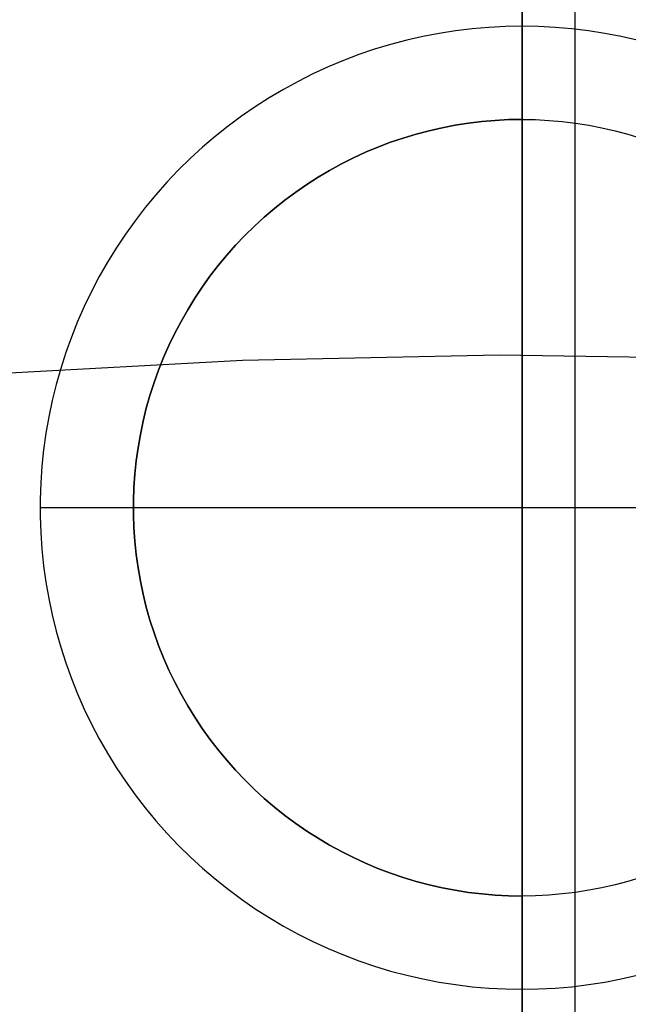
# Model space of a CAD drawing. Header units: millimetres. Extents: x 8929 to 10091, y -2708 to -1691.
# Tile 127 of 196: x 9508.36 to 9510.32, y -2035.96 to -2032.79. Entities that reach past the tile are written whole.
import ezdxf

# ---------------------------------------------------------------- set-up
doc = ezdxf.new("R2010")
doc.units = ezdxf.units.MM
for name, color, linetype in [('1', 7, 'Continuous'), ('COLOR EXT', 7, 'Continuous'), ('luz', 7, 'Continuous'), ('PLASTICO NEGRO', 7, 'Continuous')]:
    doc.layers.add(name, color=color, linetype=linetype)

msp = doc.modelspace()

# ---------------------------------------------------------------- linework, layer by layer
at = {"layer": '1', "color": 7, "true_color": 0xffffff}
for p, q in [((9510.1469, -2133.9261, 71.7042), (9510.1469, -1982.3154, 71.7042)), ((9510.1469, -2038.1211, 44.6532), (9510.1469, -1990.1207, 44.6532))]:
    msp.add_line(p, q, dxfattribs=at)
at = {"layer": 'COLOR EXT', "color": 30, "true_color": 0xff8d00}
for p, q in [((9509.976, -2036.3617, 26.9035), (9509.976, -2025.6117, 26.9035)), ((9509.7098, -2032.8347, 16.6035), (9509.6572, -2032.8448, 16.6035)), ((9509.7626, -2032.8264, 16.6035), (9509.7098, -2032.8347, 16.6035)), ((9509.8158, -2032.82, 16.6035), (9509.7626, -2032.8264, 16.6035)), ((9509.8691, -2032.8154, 16.6035), (9509.8158, -2032.82, 16.6035)), ((9509.9225, -2032.8126, 16.6035), (9509.8691, -2032.8154, 16.6035)), ((9509.976, -2032.8117, 16.6035), (9509.9225, -2032.8126, 16.6035)), ((9509.976, -2032.8117, 16.6035), (9509.976, -2033.1117, 16.9035)), ((9510.0295, -2032.8126, 16.6035), (9509.976, -2032.8117, 16.6035)), ((9510.0829, -2032.8154, 16.6035), (9510.0295, -2032.8126, 16.6035)), ((9510.1363, -2032.82, 16.6035), (9510.0829, -2032.8154, 16.6035)), ((9510.1894, -2032.8264, 16.6035), (9510.1363, -2032.82, 16.6035)), ((9510.2422, -2032.8347, 16.6035), (9510.1894, -2032.8264, 16.6035)), ((9510.2948, -2032.8448, 16.6035), (9510.2422, -2032.8347, 16.6035)), ((9509.6051, -2032.8567, 16.6035), (9509.5533, -2032.8704, 16.6035)), ((9509.6572, -2032.8448, 16.6035), (9509.6051, -2032.8567, 16.6035)), ((9510.3469, -2032.8567, 16.6035), (9510.2948, -2032.8448, 16.6035)), ((9509.5021, -2032.8859, 16.6035), (9509.4515, -2032.9031, 16.6035)), ((9509.5533, -2032.8704, 16.6035), (9509.5021, -2032.8859, 16.6035)), ((9509.4014, -2032.9221, 16.6035), (9509.3521, -2032.9428, 16.6035)), ((9509.4515, -2032.9031, 16.6035), (9509.4014, -2032.9221, 16.6035)), ((9509.3521, -2032.9428, 16.6035), (9509.3035, -2032.9652, 16.6035)), ((9509.2557, -2032.9892, 16.6035), (9509.2087, -2033.0149, 16.6035)), ((9509.3035, -2032.9652, 16.6035), (9509.2557, -2032.9892, 16.6035)), ((9509.2087, -2033.0149, 16.6035), (9509.1627, -2033.0422, 16.6035)), ((9509.1627, -2033.0422, 16.6035), (9509.1177, -2033.0711, 16.6035)), ((9509.1177, -2033.0711, 16.6035), (9509.0736, -2033.1015, 16.6035)), ((9509.0736, -2033.1015, 16.6035), (9509.0307, -2033.1334, 16.6035)), ((9509.8039, -2033.1236, 22.6035), (9509.8468, -2033.1184, 22.6035)), ((9509.8468, -2033.1184, 16.9035), (9509.8039, -2033.1236, 16.9035)), ((9509.8039, -2033.1236, 19.7535), (9509.8468, -2033.1184, 19.7535)), ((9509.8468, -2033.1184, 22.6035), (9509.8898, -2033.1147, 22.6035)), ((9509.8898, -2033.1147, 16.9035), (9509.8468, -2033.1184, 16.9035)), ((9509.8468, -2033.1184, 19.7535), (9509.8898, -2033.1147, 19.7535)), ((9509.8898, -2033.1147, 22.6035), (9509.9329, -2033.1124, 22.6035)), ((9509.9329, -2033.1124, 16.9035), (9509.8898, -2033.1147, 16.9035)), ((9509.8898, -2033.1147, 19.7535), (9509.9329, -2033.1124, 19.7535)), ((9509.9329, -2033.1124, 22.6035), (9509.976, -2033.1117, 22.6035)), ((9509.976, -2033.1117, 16.9035), (9509.9329, -2033.1124, 16.9035)), ((9509.9329, -2033.1124, 19.7535), (9509.976, -2033.1117, 19.7535)), ((9509.976, -2033.1117, 16.9035), (9510.0192, -2033.1124, 16.9035)), ((9509.976, -2033.1117, 22.6035), (9510.0192, -2033.1124, 22.6035)), ((9509.976, -2033.1117, 16.9035), (9509.976, -2033.1117, 22.6035)), ((9509.976, -2033.1117, 19.7535), (9510.0192, -2033.1124, 19.7535)), ((9509.976, -2033.1117, 22.6035), (9509.976, -2035.6117, 22.6035)), ((9510.0192, -2033.1124, 16.9035), (9510.0622, -2033.1147, 16.9035)), ((9510.0192, -2033.1124, 22.6035), (9510.0622, -2033.1147, 22.6035)), ((9510.0192, -2033.1124, 19.7535), (9510.0622, -2033.1147, 19.7535)), ((9510.0622, -2033.1147, 16.9035), (9510.1052, -2033.1184, 16.9035)), ((9510.0622, -2033.1147, 22.6035), (9510.1052, -2033.1184, 22.6035)), ((9510.0622, -2033.1147, 19.7535), (9510.1052, -2033.1184, 19.7535)), ((9510.1052, -2033.1184, 16.9035), (9510.1481, -2033.1236, 16.9035)), ((9510.1052, -2033.1184, 22.6035), (9510.1481, -2033.1236, 22.6035)), ((9510.1052, -2033.1184, 19.7535), (9510.1481, -2033.1236, 19.7535)), ((9509.0307, -2033.1334, 16.6035), (9508.9888, -2033.1667, 16.6035)), ((9509.6351, -2033.1591, 22.6035), (9509.6769, -2033.148, 22.6035)), ((9509.6769, -2033.148, 16.9035), (9509.6351, -2033.1591, 16.9035)), ((9509.6351, -2033.1591, 19.7535), (9509.6769, -2033.148, 19.7535)), ((9509.6769, -2033.148, 22.6035), (9509.7189, -2033.1384, 22.6035)), ((9509.7189, -2033.1384, 16.9035), (9509.6769, -2033.148, 16.9035)), ((9509.6769, -2033.148, 19.7535), (9509.7189, -2033.1384, 19.7535)), ((9509.7189, -2033.1384, 22.6035), (9509.7613, -2033.1303, 22.6035)), ((9509.7613, -2033.1303, 16.9035), (9509.7189, -2033.1384, 16.9035)), ((9509.7189, -2033.1384, 19.7535), (9509.7613, -2033.1303, 19.7535)), ((9509.7613, -2033.1303, 22.6035), (9509.8039, -2033.1236, 22.6035)), ((9509.8039, -2033.1236, 16.9035), (9509.7613, -2033.1303, 16.9035)), ((9509.7613, -2033.1303, 19.7535), (9509.8039, -2033.1236, 19.7535)), ((9510.1481, -2033.1236, 16.9035), (9510.1907, -2033.1303, 16.9035)), ((9510.1481, -2033.1236, 22.6035), (9510.1907, -2033.1303, 22.6035)), ((9510.1481, -2033.1236, 19.7535), (9510.1907, -2033.1303, 19.7535)), ((9510.1907, -2033.1303, 16.9035), (9510.2331, -2033.1384, 16.9035)), ((9510.1907, -2033.1303, 22.6035), (9510.2331, -2033.1384, 22.6035)), ((9510.1907, -2033.1303, 19.7535), (9510.2331, -2033.1384, 19.7535)), ((9510.2331, -2033.1384, 16.9035), (9510.2752, -2033.148, 16.9035)), ((9510.2331, -2033.1384, 22.6035), (9510.2752, -2033.148, 22.6035)), ((9510.2331, -2033.1384, 19.7535), (9510.2752, -2033.148, 19.7535)), ((9510.2752, -2033.148, 16.9035), (9510.3169, -2033.1591, 16.9035)), ((9510.2752, -2033.148, 22.6035), (9510.3169, -2033.1591, 22.6035)), ((9510.2752, -2033.148, 19.7535), (9510.3169, -2033.1591, 19.7535)), ((9508.9888, -2033.1667, 16.6035), (9508.9482, -2033.2015, 16.6035)), ((9509.5126, -2033.2007, 22.6035), (9509.553, -2033.1854, 22.6035)), ((9509.553, -2033.1854, 16.9035), (9509.5126, -2033.2007, 16.9035)), ((9509.5126, -2033.2007, 19.7535), (9509.553, -2033.1854, 19.7535)), ((9509.553, -2033.1854, 22.6035), (9509.5938, -2033.1715, 22.6035)), ((9509.5938, -2033.1715, 16.9035), (9509.553, -2033.1854, 16.9035)), ((9509.553, -2033.1854, 19.7535), (9509.5938, -2033.1715, 19.7535)), ((9509.5938, -2033.1715, 22.6035), (9509.6351, -2033.1591, 22.6035)), ((9509.6351, -2033.1591, 16.9035), (9509.5938, -2033.1715, 16.9035)), ((9509.5938, -2033.1715, 19.7535), (9509.6351, -2033.1591, 19.7535)), ((9510.3169, -2033.1591, 16.9035), (9510.3582, -2033.1715, 16.9035)), ((9510.3169, -2033.1591, 22.6035), (9510.3582, -2033.1715, 22.6035)), ((9510.3169, -2033.1591, 19.7535), (9510.3582, -2033.1715, 19.7535)), ((9508.9482, -2033.2015, 16.6035), (9508.9087, -2033.2377, 16.6035)), ((9509.4337, -2033.2355, 22.6035), (9509.4728, -2033.2174, 22.6035)), ((9509.4728, -2033.2174, 16.9035), (9509.4337, -2033.2355, 16.9035)), ((9509.4337, -2033.2355, 19.7535), (9509.4728, -2033.2174, 19.7535)), ((9509.4728, -2033.2174, 22.6035), (9509.5126, -2033.2007, 22.6035)), ((9509.5126, -2033.2007, 16.9035), (9509.4728, -2033.2174, 16.9035)), ((9509.4728, -2033.2174, 19.7535), (9509.5126, -2033.2007, 19.7535)), ((9508.9087, -2033.2377, 16.6035), (9508.8706, -2033.2752, 16.6035)), ((9509.3951, -2033.2549, 22.6035), (9509.4337, -2033.2355, 22.6035)), ((9509.4337, -2033.2355, 16.9035), (9509.3951, -2033.2549, 16.9035)), ((9509.3951, -2033.2549, 19.7535), (9509.4337, -2033.2355, 19.7535)), ((9508.8706, -2033.2752, 16.6035), (9508.8337, -2033.314, 16.6035)), ((9509.3201, -2033.2976, 22.6035), (9509.3572, -2033.2756, 22.6035)), ((9509.3572, -2033.2756, 16.9035), (9509.3201, -2033.2976, 16.9035)), ((9509.3201, -2033.2976, 19.7535), (9509.3572, -2033.2756, 19.7535)), ((9509.3572, -2033.2756, 22.6035), (9509.3951, -2033.2549, 22.6035)), ((9509.3951, -2033.2549, 16.9035), (9509.3572, -2033.2756, 16.9035)), ((9509.3572, -2033.2756, 19.7535), (9509.3951, -2033.2549, 19.7535)), ((9509.2838, -2033.3209, 22.6035), (9509.3201, -2033.2976, 22.6035)), ((9509.3201, -2033.2976, 16.9035), (9509.2838, -2033.3209, 16.9035)), ((9509.2838, -2033.3209, 19.7535), (9509.3201, -2033.2976, 19.7535)), ((9508.8337, -2033.314, 16.6035), (9508.7982, -2033.354, 16.6035)), ((9509.2483, -2033.3454, 22.6035), (9509.2838, -2033.3209, 22.6035)), ((9509.2838, -2033.3209, 16.9035), (9509.2483, -2033.3454, 16.9035)), ((9509.2483, -2033.3454, 19.7535), (9509.2838, -2033.3209, 19.7535)), ((9508.7982, -2033.354, 16.6035), (9508.7642, -2033.3953, 16.6035)), ((9509.1799, -2033.398, 22.6035), (9509.2136, -2033.3711, 22.6035)), ((9509.2136, -2033.3711, 16.9035), (9509.1799, -2033.398, 16.9035)), ((9509.1799, -2033.398, 19.7535), (9509.2136, -2033.3711, 19.7535)), ((9509.2136, -2033.3711, 22.6035), (9509.2483, -2033.3454, 22.6035)), ((9509.2483, -2033.3454, 16.9035), (9509.2136, -2033.3711, 16.9035)), ((9509.2136, -2033.3711, 19.7535), (9509.2483, -2033.3454, 19.7535)), ((9508.7642, -2033.3953, 16.6035), (9508.7315, -2033.4377, 16.6035)), ((9509.1471, -2033.4261, 22.6035), (9509.1799, -2033.398, 22.6035)), ((9509.1799, -2033.398, 16.9035), (9509.1471, -2033.4261, 16.9035)), ((9509.1471, -2033.4261, 19.7535), (9509.1799, -2033.398, 19.7535)), ((9508.7315, -2033.4377, 16.6035), (9508.7004, -2033.4812, 16.6035)), ((9509.1153, -2033.4552, 22.6035), (9509.1471, -2033.4261, 22.6035)), ((9509.1471, -2033.4261, 16.9035), (9509.1153, -2033.4552, 16.9035)), ((9509.1153, -2033.4552, 19.7535), (9509.1471, -2033.4261, 19.7535)), ((9509.0845, -2033.4855, 22.6035), (9509.1153, -2033.4552, 22.6035)), ((9509.1153, -2033.4552, 16.9035), (9509.0845, -2033.4855, 16.9035)), ((9509.0845, -2033.4855, 19.7535), (9509.1153, -2033.4552, 19.7535)), ((9508.7004, -2033.4812, 16.6035), (9508.6707, -2033.5257, 16.6035)), ((9509.0548, -2033.5168, 22.6035), (9509.0845, -2033.4855, 22.6035)), ((9509.0845, -2033.4855, 16.9035), (9509.0548, -2033.5168, 16.9035)), ((9509.0548, -2033.5168, 19.7535), (9509.0845, -2033.4855, 19.7535)), ((9508.6707, -2033.5257, 16.6035), (9508.6427, -2033.5713, 16.6035)), ((9509.0262, -2033.5491, 22.6035), (9509.0548, -2033.5168, 22.6035)), ((9509.0548, -2033.5168, 16.9035), (9509.0262, -2033.5491, 16.9035)), ((9509.0262, -2033.5491, 19.7535), (9509.0548, -2033.5168, 19.7535)), ((9508.9987, -2033.5823, 22.6035), (9509.0262, -2033.5491, 22.6035)), ((9509.0262, -2033.5491, 16.9035), (9508.9987, -2033.5823, 16.9035)), ((9508.9987, -2033.5823, 19.7535), (9509.0262, -2033.5491, 19.7535)), ((9508.6427, -2033.5713, 16.6035), (9508.6162, -2033.6178, 16.6035)), ((9508.9724, -2033.6165, 22.6035), (9508.9987, -2033.5823, 22.6035)), ((9508.9987, -2033.5823, 16.9035), (9508.9724, -2033.6165, 16.9035)), ((9508.9724, -2033.6165, 19.7535), (9508.9987, -2033.5823, 19.7535)), ((9508.6162, -2033.6178, 16.6035), (9508.5913, -2033.6652, 16.6035)), ((9508.9473, -2033.6516, 22.6035), (9508.9724, -2033.6165, 22.6035)), ((9508.9724, -2033.6165, 16.9035), (9508.9473, -2033.6516, 16.9035)), ((9508.9473, -2033.6516, 19.7535), (9508.9724, -2033.6165, 19.7535)), ((9508.9234, -2033.6875, 22.6035), (9508.9473, -2033.6516, 22.6035)), ((9508.9473, -2033.6516, 16.9035), (9508.9234, -2033.6875, 16.9035)), ((9508.9234, -2033.6875, 19.7535), (9508.9473, -2033.6516, 19.7535)), ((9508.5913, -2033.6652, 16.6035), (9508.5681, -2033.7134, 16.6035)), ((9508.9007, -2033.7243, 22.6035), (9508.9234, -2033.6875, 22.6035)), ((9508.9234, -2033.6875, 16.9035), (9508.9007, -2033.7243, 16.9035)), ((9508.9007, -2033.7243, 19.7535), (9508.9234, -2033.6875, 19.7535)), ((9508.5681, -2033.7134, 16.6035), (9508.5466, -2033.7624, 16.6035)), ((9508.8794, -2033.7618, 22.6035), (9508.9007, -2033.7243, 22.6035)), ((9508.9007, -2033.7243, 16.9035), (9508.8794, -2033.7618, 16.9035)), ((9508.8794, -2033.7618, 19.7535), (9508.9007, -2033.7243, 19.7535)), ((9508.5466, -2033.7624, 16.6035), (9508.5267, -2033.8121, 16.6035)), ((9508.8593, -2033.8, 22.6035), (9508.8794, -2033.7618, 22.6035)), ((9508.8794, -2033.7618, 16.9035), (9508.8593, -2033.8, 16.9035)), ((9508.8593, -2033.8, 19.7535), (9508.8794, -2033.7618, 19.7535)), ((9508.5267, -2033.8121, 16.6035), (9508.5086, -2033.8624, 16.6035)), ((9508.8406, -2033.8389, 22.6035), (9508.8593, -2033.8, 22.6035)), ((9508.8593, -2033.8, 16.9035), (9508.8406, -2033.8389, 16.9035)), ((9508.8406, -2033.8389, 19.7535), (9508.8593, -2033.8, 19.7535)), ((9508.8232, -2033.8784, 22.6035), (9508.8406, -2033.8389, 22.6035)), ((9508.8406, -2033.8389, 16.9035), (9508.8232, -2033.8784, 16.9035)), ((9508.8232, -2033.8784, 19.7535), (9508.8406, -2033.8389, 19.7535)), ((9508.5086, -2033.8624, 16.6035), (9508.4923, -2033.9134, 16.6035)), ((9508.8072, -2033.9184, 22.6035), (9508.8232, -2033.8784, 22.6035)), ((9508.8232, -2033.8784, 16.9035), (9508.8072, -2033.9184, 16.9035)), ((9508.8072, -2033.9184, 19.7535), (9508.8232, -2033.8784, 19.7535)), ((9508.4923, -2033.9134, 16.6035), (9508.4777, -2033.9648, 16.6035)), ((9508.7926, -2033.959, 22.6035), (9508.8072, -2033.9184, 22.6035)), ((9508.8072, -2033.9184, 16.9035), (9508.7926, -2033.959, 16.9035)), ((9508.7926, -2033.959, 19.7535), (9508.8072, -2033.9184, 19.7535)), ((9508.4777, -2033.9648, 16.6035), (9508.4649, -2034.0168, 16.6035)), ((9508.7794, -2034.0001, 22.6035), (9508.7926, -2033.959, 22.6035)), ((9508.7926, -2033.959, 16.9035), (9508.7794, -2034.0001, 16.9035)), ((9508.7794, -2034.0001, 19.7535), (9508.7926, -2033.959, 19.7535)), ((9508.7677, -2034.0416, 22.6035), (9508.7794, -2034.0001, 22.6035)), ((9508.7794, -2034.0001, 16.9035), (9508.7677, -2034.0416, 16.9035)), ((9508.7677, -2034.0416, 19.7535), (9508.7794, -2034.0001, 19.7535)), ((9508.4649, -2034.0168, 16.6035), (9508.4539, -2034.0692, 16.6035)), ((9508.7573, -2034.0835, 22.6035), (9508.7677, -2034.0416, 22.6035)), ((9508.7677, -2034.0416, 16.9035), (9508.7573, -2034.0835, 16.9035)), ((9508.7573, -2034.0835, 19.7535), (9508.7677, -2034.0416, 19.7535)), ((9508.4539, -2034.0692, 16.6035), (9508.4447, -2034.1219, 16.6035)), ((9508.7485, -2034.1258, 22.6035), (9508.7573, -2034.0835, 22.6035)), ((9508.7573, -2034.0835, 16.9035), (9508.7485, -2034.1258, 16.9035)), ((9508.7485, -2034.1258, 19.7535), (9508.7573, -2034.0835, 19.7535)), ((9508.4447, -2034.1219, 16.6035), (9508.4373, -2034.1749, 16.6035)), ((9508.7411, -2034.1683, 22.6035), (9508.7485, -2034.1258, 22.6035)), ((9508.7485, -2034.1258, 16.9035), (9508.7411, -2034.1683, 16.9035)), ((9508.7411, -2034.1683, 19.7535), (9508.7485, -2034.1258, 19.7535)), ((9508.7351, -2034.211, 22.6035), (9508.7411, -2034.1683, 22.6035)), ((9508.7411, -2034.1683, 16.9035), (9508.7351, -2034.211, 16.9035)), ((9508.7351, -2034.211, 19.7535), (9508.7411, -2034.1683, 19.7535)), ((9508.4373, -2034.1749, 16.6035), (9508.4318, -2034.2281, 16.6035)), ((9508.4318, -2034.2281, 16.6035), (9508.4281, -2034.2815, 16.6035)), ((9508.7307, -2034.2539, 22.6035), (9508.7351, -2034.211, 22.6035)), ((9508.7351, -2034.211, 16.9035), (9508.7307, -2034.2539, 16.9035)), ((9508.7307, -2034.2539, 19.7535), (9508.7351, -2034.211, 19.7535)), ((9508.7277, -2034.297, 22.6035), (9508.7307, -2034.2539, 22.6035)), ((9508.7307, -2034.2539, 16.9035), (9508.7277, -2034.297, 16.9035)), ((9508.7277, -2034.297, 19.7535), (9508.7307, -2034.2539, 19.7535)), ((9508.4281, -2034.2815, 16.6035), (9508.4262, -2034.3349, 16.6035)), ((9508.7262, -2034.3401, 22.6035), (9508.7277, -2034.297, 22.6035)), ((9508.7277, -2034.297, 16.9035), (9508.7262, -2034.3401, 16.9035)), ((9508.7262, -2034.3401, 19.7535), (9508.7277, -2034.297, 19.7535)), ((9508.4262, -2034.3349, 16.6035), (9508.4262, -2034.3884, 16.6035)), ((9508.7262, -2034.3833, 22.6035), (9508.7262, -2034.3401, 22.6035)), ((9508.7262, -2034.3401, 16.9035), (9508.7262, -2034.3833, 16.9035)), ((9508.7262, -2034.3833, 19.7535), (9508.7262, -2034.3401, 19.7535)), ((9508.726, -2034.3617, 16.9035), (9508.426, -2034.3617, 16.6035)), ((9508.4262, -2034.3884, 16.6035), (9508.4281, -2034.4419, 16.6035)), ((9511.226, -2034.3617, 22.6035), (9508.726, -2034.3617, 22.6035)), ((9508.726, -2034.3617, 22.6035), (9508.726, -2034.3617, 16.9035)), ((9508.7277, -2034.4264, 22.6035), (9508.7262, -2034.3833, 22.6035)), ((9508.7262, -2034.3833, 16.9035), (9508.7277, -2034.4264, 16.9035)), ((9508.7277, -2034.4264, 19.7535), (9508.7262, -2034.3833, 19.7535)), ((9508.4281, -2034.4419, 16.6035), (9508.4318, -2034.4953, 16.6035)), ((9508.7307, -2034.4694, 22.6035), (9508.7277, -2034.4264, 22.6035)), ((9508.7277, -2034.4264, 16.9035), (9508.7307, -2034.4694, 16.9035)), ((9508.7307, -2034.4694, 19.7535), (9508.7277, -2034.4264, 19.7535)), ((9508.7351, -2034.5124, 22.6035), (9508.7307, -2034.4694, 22.6035)), ((9508.7307, -2034.4694, 16.9035), (9508.7351, -2034.5124, 16.9035)), ((9508.7351, -2034.5124, 19.7535), (9508.7307, -2034.4694, 19.7535)), ((9508.4318, -2034.4953, 16.6035), (9508.4373, -2034.5485, 16.6035)), ((9508.7411, -2034.5551, 22.6035), (9508.7351, -2034.5124, 22.6035)), ((9508.7351, -2034.5124, 16.9035), (9508.7411, -2034.5551, 16.9035)), ((9508.7411, -2034.5551, 19.7535), (9508.7351, -2034.5124, 19.7535)), ((9508.4373, -2034.5485, 16.6035), (9508.4447, -2034.6015, 16.6035)), ((9508.7485, -2034.5976, 22.6035), (9508.7411, -2034.5551, 22.6035)), ((9508.7411, -2034.5551, 16.9035), (9508.7485, -2034.5976, 16.9035)), ((9508.7485, -2034.5976, 19.7535), (9508.7411, -2034.5551, 19.7535)), ((9508.4447, -2034.6015, 16.6035), (9508.4539, -2034.6542, 16.6035)), ((9508.7573, -2034.6398, 22.6035), (9508.7485, -2034.5976, 22.6035)), ((9508.7485, -2034.5976, 16.9035), (9508.7573, -2034.6398, 16.9035)), ((9508.7573, -2034.6398, 19.7535), (9508.7485, -2034.5976, 19.7535)), ((9508.7677, -2034.6817, 22.6035), (9508.7573, -2034.6398, 22.6035)), ((9508.7573, -2034.6398, 16.9035), (9508.7677, -2034.6817, 16.9035)), ((9508.7677, -2034.6817, 19.7535), (9508.7573, -2034.6398, 19.7535)), ((9508.4539, -2034.6542, 16.6035), (9508.4649, -2034.7066, 16.6035)), ((9508.4649, -2034.7066, 16.6035), (9508.4777, -2034.7586, 16.6035)), ((9508.7794, -2034.7233, 22.6035), (9508.7677, -2034.6817, 22.6035)), ((9508.7677, -2034.6817, 16.9035), (9508.7794, -2034.7233, 16.9035)), ((9508.7794, -2034.7233, 19.7535), (9508.7677, -2034.6817, 19.7535)), ((9508.7926, -2034.7643, 22.6035), (9508.7794, -2034.7233, 22.6035)), ((9508.7794, -2034.7233, 16.9035), (9508.7926, -2034.7643, 16.9035)), ((9508.7926, -2034.7643, 19.7535), (9508.7794, -2034.7233, 19.7535)), ((9508.4777, -2034.7586, 16.6035), (9508.4923, -2034.81, 16.6035)), ((9508.8072, -2034.805, 22.6035), (9508.7926, -2034.7643, 22.6035)), ((9508.7926, -2034.7643, 16.9035), (9508.8072, -2034.805, 16.9035)), ((9508.8072, -2034.805, 19.7535), (9508.7926, -2034.7643, 19.7535)), ((9508.4923, -2034.81, 16.6035), (9508.5086, -2034.861, 16.6035)), ((9508.8232, -2034.845, 22.6035), (9508.8072, -2034.805, 22.6035)), ((9508.8072, -2034.805, 16.9035), (9508.8232, -2034.845, 16.9035)), ((9508.8232, -2034.845, 19.7535), (9508.8072, -2034.805, 19.7535)), ((9508.5086, -2034.861, 16.6035), (9508.5267, -2034.9113, 16.6035)), ((9508.8406, -2034.8845, 22.6035), (9508.8232, -2034.845, 22.6035)), ((9508.8232, -2034.845, 16.9035), (9508.8406, -2034.8845, 16.9035)), ((9508.8406, -2034.8845, 19.7535), (9508.8232, -2034.845, 19.7535)), ((9508.8593, -2034.9234, 22.6035), (9508.8406, -2034.8845, 22.6035)), ((9508.8406, -2034.8845, 16.9035), (9508.8593, -2034.9234, 16.9035)), ((9508.8593, -2034.9234, 19.7535), (9508.8406, -2034.8845, 19.7535)), ((9508.5267, -2034.9113, 16.6035), (9508.5466, -2034.961, 16.6035)), ((9508.8794, -2034.9616, 22.6035), (9508.8593, -2034.9234, 22.6035)), ((9508.8593, -2034.9234, 16.9035), (9508.8794, -2034.9616, 16.9035)), ((9508.8794, -2034.9616, 19.7535), (9508.8593, -2034.9234, 19.7535)), ((9508.5466, -2034.961, 16.6035), (9508.5681, -2035.01, 16.6035)), ((9508.9007, -2034.9991, 22.6035), (9508.8794, -2034.9616, 22.6035)), ((9508.8794, -2034.9616, 16.9035), (9508.9007, -2034.9991, 16.9035)), ((9508.9007, -2034.9991, 19.7535), (9508.8794, -2034.9616, 19.7535)), ((9508.5681, -2035.01, 16.6035), (9508.5913, -2035.0582, 16.6035)), ((9508.9234, -2035.0358, 22.6035), (9508.9007, -2034.9991, 22.6035)), ((9508.9007, -2034.9991, 16.9035), (9508.9234, -2035.0358, 16.9035)), ((9508.9234, -2035.0358, 19.7535), (9508.9007, -2034.9991, 19.7535)), ((9508.9473, -2035.0718, 22.6035), (9508.9234, -2035.0358, 22.6035)), ((9508.9234, -2035.0358, 16.9035), (9508.9473, -2035.0718, 16.9035)), ((9508.9473, -2035.0718, 19.7535), (9508.9234, -2035.0358, 19.7535)), ((9508.5913, -2035.0582, 16.6035), (9508.6162, -2035.1056, 16.6035)), ((9508.9724, -2035.1069, 22.6035), (9508.9473, -2035.0718, 22.6035)), ((9508.9473, -2035.0718, 16.9035), (9508.9724, -2035.1069, 16.9035)), ((9508.9724, -2035.1069, 19.7535), (9508.9473, -2035.0718, 19.7535)), ((9508.6162, -2035.1056, 16.6035), (9508.6427, -2035.1521, 16.6035)), ((9508.9987, -2035.1411, 22.6035), (9508.9724, -2035.1069, 22.6035)), ((9508.9724, -2035.1069, 16.9035), (9508.9987, -2035.1411, 16.9035)), ((9508.9987, -2035.1411, 19.7535), (9508.9724, -2035.1069, 19.7535)), ((9509.0262, -2035.1743, 22.6035), (9508.9987, -2035.1411, 22.6035)), ((9508.9987, -2035.1411, 16.9035), (9509.0262, -2035.1743, 16.9035)), ((9509.0262, -2035.1743, 19.7535), (9508.9987, -2035.1411, 19.7535)), ((9508.6427, -2035.1521, 16.6035), (9508.6707, -2035.1976, 16.6035)), ((9509.0548, -2035.2066, 22.6035), (9509.0262, -2035.1743, 22.6035)), ((9509.0262, -2035.1743, 16.9035), (9509.0548, -2035.2066, 16.9035)), ((9509.0548, -2035.2066, 19.7535), (9509.0262, -2035.1743, 19.7535)), ((9508.6707, -2035.1976, 16.6035), (9508.7004, -2035.2422, 16.6035)), ((9509.0845, -2035.2379, 22.6035), (9509.0548, -2035.2066, 22.6035)), ((9509.0548, -2035.2066, 16.9035), (9509.0845, -2035.2379, 16.9035)), ((9509.0845, -2035.2379, 19.7535), (9509.0548, -2035.2066, 19.7535)), ((9508.7004, -2035.2422, 16.6035), (9508.7315, -2035.2857, 16.6035)), ((9509.1153, -2035.2682, 22.6035), (9509.0845, -2035.2379, 22.6035)), ((9509.0845, -2035.2379, 16.9035), (9509.1153, -2035.2682, 16.9035)), ((9509.1153, -2035.2682, 19.7535), (9509.0845, -2035.2379, 19.7535)), ((9509.1471, -2035.2973, 22.6035), (9509.1153, -2035.2682, 22.6035)), ((9509.1153, -2035.2682, 16.9035), (9509.1471, -2035.2973, 16.9035)), ((9509.1471, -2035.2973, 19.7535), (9509.1153, -2035.2682, 19.7535)), ((9508.7315, -2035.2857, 16.6035), (9508.7642, -2035.3281, 16.6035)), ((9509.1799, -2035.3254, 22.6035), (9509.1471, -2035.2973, 22.6035)), ((9509.1471, -2035.2973, 16.9035), (9509.1799, -2035.3254, 16.9035)), ((9509.1799, -2035.3254, 19.7535), (9509.1471, -2035.2973, 19.7535)), ((9508.7642, -2035.3281, 16.6035), (9508.7982, -2035.3694, 16.6035)), ((9509.2136, -2035.3523, 22.6035), (9509.1799, -2035.3254, 22.6035)), ((9509.1799, -2035.3254, 16.9035), (9509.2136, -2035.3523, 16.9035)), ((9509.2136, -2035.3523, 19.7535), (9509.1799, -2035.3254, 19.7535)), ((9508.7982, -2035.3694, 16.6035), (9508.8337, -2035.4094, 16.6035)), ((9509.2483, -2035.378, 22.6035), (9509.2136, -2035.3523, 22.6035)), ((9509.2136, -2035.3523, 16.9035), (9509.2483, -2035.378, 16.9035)), ((9509.2483, -2035.378, 19.7535), (9509.2136, -2035.3523, 19.7535)), ((9509.2838, -2035.4025, 22.6035), (9509.2483, -2035.378, 22.6035)), ((9509.2483, -2035.378, 16.9035), (9509.2838, -2035.4025, 16.9035)), ((9509.2838, -2035.4025, 19.7535), (9509.2483, -2035.378, 19.7535)), ((9509.3201, -2035.4258, 22.6035), (9509.2838, -2035.4025, 22.6035)), ((9509.2838, -2035.4025, 16.9035), (9509.3201, -2035.4258, 16.9035)), ((9509.3201, -2035.4258, 19.7535), (9509.2838, -2035.4025, 19.7535)), ((9508.8337, -2035.4094, 16.6035), (9508.8706, -2035.4482, 16.6035)), ((9509.3572, -2035.4478, 22.6035), (9509.3201, -2035.4258, 22.6035)), ((9509.3201, -2035.4258, 16.9035), (9509.3572, -2035.4478, 16.9035)), ((9509.3572, -2035.4478, 19.7535), (9509.3201, -2035.4258, 19.7535)), ((9508.8706, -2035.4482, 16.6035), (9508.9087, -2035.4857, 16.6035)), ((9509.3951, -2035.4685, 22.6035), (9509.3572, -2035.4478, 22.6035)), ((9509.3572, -2035.4478, 16.9035), (9509.3951, -2035.4685, 16.9035)), ((9509.3951, -2035.4685, 19.7535), (9509.3572, -2035.4478, 19.7535)), ((9509.4337, -2035.4879, 22.6035), (9509.3951, -2035.4685, 22.6035)), ((9509.3951, -2035.4685, 16.9035), (9509.4337, -2035.4879, 16.9035)), ((9509.4337, -2035.4879, 19.7535), (9509.3951, -2035.4685, 19.7535)), ((9508.9087, -2035.4857, 16.6035), (9508.9482, -2035.5219, 16.6035)), ((9509.4728, -2035.506, 22.6035), (9509.4337, -2035.4879, 22.6035)), ((9509.4337, -2035.4879, 16.9035), (9509.4728, -2035.506, 16.9035)), ((9509.4728, -2035.506, 19.7535), (9509.4337, -2035.4879, 19.7535)), ((9508.9482, -2035.5219, 16.6035), (9508.9888, -2035.5567, 16.6035)), ((9509.5126, -2035.5226, 22.6035), (9509.4728, -2035.506, 22.6035)), ((9509.4728, -2035.506, 16.9035), (9509.5126, -2035.5226, 16.9035)), ((9509.5126, -2035.5226, 19.7535), (9509.4728, -2035.506, 19.7535)), ((9509.553, -2035.5379, 22.6035), (9509.5126, -2035.5226, 22.6035)), ((9509.5126, -2035.5226, 16.9035), (9509.553, -2035.5379, 16.9035)), ((9509.553, -2035.5379, 19.7535), (9509.5126, -2035.5226, 19.7535)), ((9508.9888, -2035.5567, 16.6035), (9509.0307, -2035.59, 16.6035)), ((9509.5938, -2035.5518, 22.6035), (9509.553, -2035.5379, 22.6035)), ((9509.553, -2035.5379, 16.9035), (9509.5938, -2035.5518, 16.9035)), ((9509.5938, -2035.5518, 19.7535), (9509.553, -2035.5379, 19.7535)), ((9509.6351, -2035.5643, 22.6035), (9509.5938, -2035.5518, 22.6035)), ((9509.5938, -2035.5518, 16.9035), (9509.6351, -2035.5643, 16.9035)), ((9509.6351, -2035.5643, 19.7535), (9509.5938, -2035.5518, 19.7535)), ((9510.3582, -2035.5518, 16.9035), (9510.3169, -2035.5643, 16.9035)), ((9510.3582, -2035.5518, 22.6035), (9510.3169, -2035.5643, 22.6035)), ((9510.3582, -2035.5518, 19.7535), (9510.3169, -2035.5643, 19.7535)), ((9509.0307, -2035.59, 16.6035), (9509.0736, -2035.6219, 16.6035)), ((9509.6769, -2035.5754, 22.6035), (9509.6351, -2035.5643, 22.6035)), ((9509.6351, -2035.5643, 16.9035), (9509.6769, -2035.5754, 16.9035)), ((9509.6769, -2035.5754, 19.7535), (9509.6351, -2035.5643, 19.7535)), ((9509.7189, -2035.585, 22.6035), (9509.6769, -2035.5754, 22.6035)), ((9509.6769, -2035.5754, 16.9035), (9509.7189, -2035.585, 16.9035)), ((9509.7189, -2035.585, 19.7535), (9509.6769, -2035.5754, 19.7535)), ((9509.7613, -2035.5931, 22.6035), (9509.7189, -2035.585, 22.6035)), ((9509.7189, -2035.585, 16.9035), (9509.7613, -2035.5931, 16.9035)), ((9509.7613, -2035.5931, 19.7535), (9509.7189, -2035.585, 19.7535)), ((9509.8039, -2035.5998, 22.6035), (9509.7613, -2035.5931, 22.6035)), ((9509.7613, -2035.5931, 16.9035), (9509.8039, -2035.5998, 16.9035)), ((9509.8039, -2035.5998, 19.7535), (9509.7613, -2035.5931, 19.7535)), ((9510.1907, -2035.5931, 16.9035), (9510.1481, -2035.5998, 16.9035)), ((9510.1907, -2035.5931, 22.6035), (9510.1481, -2035.5998, 22.6035)), ((9510.1907, -2035.5931, 19.7535), (9510.1481, -2035.5998, 19.7535)), ((9510.2331, -2035.585, 16.9035), (9510.1907, -2035.5931, 16.9035)), ((9510.2331, -2035.585, 22.6035), (9510.1907, -2035.5931, 22.6035)), ((9510.2331, -2035.585, 19.7535), (9510.1907, -2035.5931, 19.7535)), ((9510.2752, -2035.5754, 16.9035), (9510.2331, -2035.585, 16.9035)), ((9510.2752, -2035.5754, 22.6035), (9510.2331, -2035.585, 22.6035)), ((9510.2752, -2035.5754, 19.7535), (9510.2331, -2035.585, 19.7535)), ((9510.3169, -2035.5643, 16.9035), (9510.2752, -2035.5754, 16.9035)), ((9510.3169, -2035.5643, 22.6035), (9510.2752, -2035.5754, 22.6035)), ((9510.3169, -2035.5643, 19.7535), (9510.2752, -2035.5754, 19.7535)), ((9509.0736, -2035.6219, 16.6035), (9509.1177, -2035.6523, 16.6035)), ((9509.8468, -2035.605, 22.6035), (9509.8039, -2035.5998, 22.6035)), ((9509.8039, -2035.5998, 16.9035), (9509.8468, -2035.605, 16.9035)), ((9509.8468, -2035.605, 19.7535), (9509.8039, -2035.5998, 19.7535)), ((9509.8898, -2035.6087, 22.6035), (9509.8468, -2035.605, 22.6035)), ((9509.8468, -2035.605, 16.9035), (9509.8898, -2035.6087, 16.9035)), ((9509.8898, -2035.6087, 19.7535), (9509.8468, -2035.605, 19.7535)), ((9509.9329, -2035.6109, 22.6035), (9509.8898, -2035.6087, 22.6035)), ((9509.8898, -2035.6087, 16.9035), (9509.9329, -2035.6109, 16.9035)), ((9509.9329, -2035.6109, 19.7535), (9509.8898, -2035.6087, 19.7535)), ((9509.976, -2035.6117, 22.6035), (9509.9329, -2035.6109, 22.6035)), ((9509.9329, -2035.6109, 16.9035), (9509.976, -2035.6117, 16.9035)), ((9509.976, -2035.6117, 19.7535), (9509.9329, -2035.6109, 19.7535)), ((9510.0192, -2035.6109, 16.9035), (9509.976, -2035.6117, 16.9035)), ((9510.0192, -2035.6109, 22.6035), (9509.976, -2035.6117, 22.6035)), ((9510.0192, -2035.6109, 19.7535), (9509.976, -2035.6117, 19.7535)), ((9509.976, -2035.6117, 16.9035), (9509.976, -2035.9117, 16.6035)), ((9509.976, -2035.6117, 22.6035), (9509.976, -2035.6117, 16.9035)), ((9510.0622, -2035.6087, 16.9035), (9510.0192, -2035.6109, 16.9035)), ((9510.0622, -2035.6087, 22.6035), (9510.0192, -2035.6109, 22.6035)), ((9510.0622, -2035.6087, 19.7535), (9510.0192, -2035.6109, 19.7535)), ((9510.1052, -2035.605, 16.9035), (9510.0622, -2035.6087, 16.9035)), ((9510.1052, -2035.605, 22.6035), (9510.0622, -2035.6087, 22.6035)), ((9510.1052, -2035.605, 19.7535), (9510.0622, -2035.6087, 19.7535)), ((9510.1481, -2035.5998, 16.9035), (9510.1052, -2035.605, 16.9035)), ((9510.1481, -2035.5998, 22.6035), (9510.1052, -2035.605, 22.6035)), ((9510.1481, -2035.5998, 19.7535), (9510.1052, -2035.605, 19.7535)), ((9509.1177, -2035.6523, 16.6035), (9509.1627, -2035.6812, 16.6035)), ((9509.1627, -2035.6812, 16.6035), (9509.2087, -2035.7085, 16.6035)), ((9509.2087, -2035.7085, 16.6035), (9509.2557, -2035.7342, 16.6035)), ((9509.2557, -2035.7342, 16.6035), (9509.3035, -2035.7582, 16.6035)), ((9509.3035, -2035.7582, 16.6035), (9509.3521, -2035.7806, 16.6035)), ((9509.3521, -2035.7806, 16.6035), (9509.4014, -2035.8013, 16.6035)), ((9509.4014, -2035.8013, 16.6035), (9509.4515, -2035.8202, 16.6035)), ((9509.4515, -2035.8202, 16.6035), (9509.5021, -2035.8375, 16.6035)), ((9509.5021, -2035.8375, 16.6035), (9509.5533, -2035.853, 16.6035)), ((9509.5533, -2035.853, 16.6035), (9509.6051, -2035.8667, 16.6035)), ((9509.6051, -2035.8667, 16.6035), (9509.6572, -2035.8786, 16.6035)), ((9509.6572, -2035.8786, 16.6035), (9509.7098, -2035.8887, 16.6035)), ((9510.2422, -2035.8887, 16.6035), (9510.2948, -2035.8786, 16.6035)), ((9510.2948, -2035.8786, 16.6035), (9510.3469, -2035.8667, 16.6035)), ((9509.7098, -2035.8887, 16.6035), (9509.7626, -2035.8969, 16.6035)), ((9509.7626, -2035.8969, 16.6035), (9509.8158, -2035.9034, 16.6035)), ((9509.8158, -2035.9034, 16.6035), (9509.8691, -2035.908, 16.6035)), ((9509.8691, -2035.908, 16.6035), (9509.9225, -2035.9108, 16.6035)), ((9509.9225, -2035.9108, 16.6035), (9509.976, -2035.9117, 16.6035)), ((9509.976, -2035.9117, 16.6035), (9510.0295, -2035.9108, 16.6035)), ((9510.0295, -2035.9108, 16.6035), (9510.0829, -2035.908, 16.6035)), ((9510.0829, -2035.908, 16.6035), (9510.1363, -2035.9034, 16.6035)), ((9510.1363, -2035.9034, 16.6035), (9510.1894, -2035.8969, 16.6035)), ((9510.1894, -2035.8969, 16.6035), (9510.2422, -2035.8887, 16.6035))]:
    msp.add_line(p, q, dxfattribs=at)
at = {"layer": 'luz', "color": 7, "true_color": 0xffffff}
for p, q in [((9509.976, -2032.0091, -14.7037), (9509.976, -2038.5097, -13.9137)), ((9509.976, -2032.3081, -19.7418), (9509.976, -2037.4389, -19.0164))]:
    msp.add_line(p, q, dxfattribs=at)
at = {"layer": 'PLASTICO NEGRO', "color": 254, "true_color": 0xcad1ee}
for p, q in [((9509.9029, -2033.8709, 29.9035), (9509.0766, -2033.8874, 29.9035)), ((9509.9029, -2033.8709, 31.4035), (9509.0766, -2033.8874, 31.4035)), ((9509.9029, -2033.8709, 30.6535), (9509.0766, -2033.8874, 30.6535)), ((9510.7294, -2033.8825, 29.9035), (9509.9029, -2033.8709, 29.9035)), ((9510.7294, -2033.8825, 31.4035), (9509.9029, -2033.8709, 31.4035)), ((9510.7294, -2033.8825, 30.6535), (9509.9029, -2033.8709, 30.6535)), ((9509.0766, -2033.8874, 29.9035), (9508.2513, -2033.9322, 29.9035)), ((9509.0766, -2033.8874, 31.4035), (9508.2513, -2033.9322, 31.4035)), ((9509.0766, -2033.8874, 30.6535), (9508.2513, -2033.9322, 30.6535))]:
    msp.add_line(p, q, dxfattribs=at)

doc.saveas('drawing.dxf')
